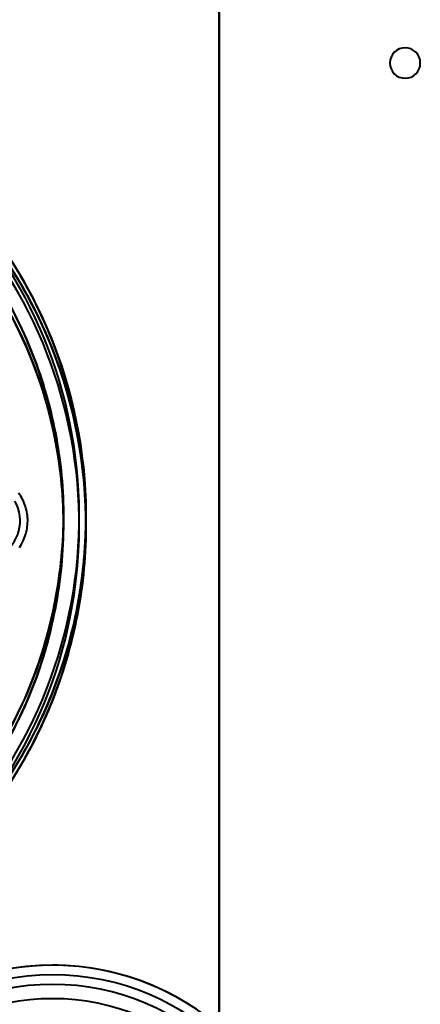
# Model space of a CAD drawing. Header units: millimetres. Extents: x -1110 to 1388, y -120 to 1267.
# Tile 79 of 88: x -286 to -244, y 793 to 896. Entities that reach past the tile are written whole.
import ezdxf

# ---------------------------------------------------------------- set-up
doc = ezdxf.new("R2010")
doc.units = ezdxf.units.MM
doc.layers.add('G-IMPT', color=8, linetype='Continuous', lineweight=40)

# ---------------------------------------------------------------- blocks, each defined once
blk = doc.blocks.new('NEXA 1000 CALQUES_dwg-755156-Droite')
at = {"layer": 'G-IMPT', "flags": 128}
for points in [[(-265.5, 903.37), (-265.5, 873.37), (-265.5, 843.37), (-265.5, 813.37), (-265.5, 783.37)], [(-265.5, 783.37), (-265.5, 813.37), (-265.5, 843.37), (-265.5, 873.37), (-265.5, 903.37)], [(-265.5, 903.37), (-265.5, 873.37), (-265.5, 843.37), (-265.5, 813.37), (-265.5, 783.37)], [(-265.5, 783.37), (-265.5, 813.37), (-265.5, 843.37), (-265.5, 873.37), (-265.5, 903.37)], [(-265.5, 903.37), (-265.5, 873.37), (-265.5, 843.37), (-265.5, 813.37), (-265.5, 783.37)], [(-265.5, 783.37), (-265.5, 813.37), (-265.5, 843.37), (-265.5, 873.37), (-265.5, 903.37)], [(-265.5, 903.37), (-265.5, 873.37), (-265.5, 843.37), (-265.5, 813.37), (-265.5, 783.37)], [(-265.5, 783.37), (-265.5, 813.37), (-265.5, 843.37), (-265.5, 873.37), (-265.5, 903.37)], [(-286.48, 840.58), (-286.38, 840.74), (-286.27, 840.91), (-286.18, 841.08), (-286.09, 841.26), (-286.01, 841.44), (-285.94, 841.62), (-285.87, 841.8), (-285.81, 841.99), (-285.76, 842.18), (-285.71, 842.37), (-285.68, 842.56), (-285.65, 842.75), (-285.63, 842.95), (-285.62, 843.14), (-285.61, 843.34), (-285.61, 843.53), (-285.62, 843.73), (-285.64, 843.92), (-285.67, 844.12), (-285.7, 844.31), (-285.74, 844.5), (-285.79, 844.69), (-285.85, 844.88), (-285.91, 845.06), (-285.98, 845.24), (-286.06, 845.42), (-286.15, 845.6), (-286.24, 845.77), (-286.34, 845.94), (-286.44, 846.1), (-286.56, 846.26)], [(-286.48, 840.58), (-286.38, 840.74), (-286.27, 840.91), (-286.18, 841.08), (-286.09, 841.26), (-286.01, 841.44), (-285.94, 841.62), (-285.87, 841.8), (-285.81, 841.99), (-285.76, 842.18), (-285.71, 842.37), (-285.68, 842.56), (-285.65, 842.75), (-285.63, 842.95), (-285.62, 843.14), (-285.61, 843.34), (-285.61, 843.53), (-285.62, 843.73), (-285.64, 843.92), (-285.67, 844.12), (-285.7, 844.31), (-285.74, 844.5), (-285.79, 844.69), (-285.85, 844.88), (-285.91, 845.06), (-285.98, 845.24), (-286.06, 845.42), (-286.15, 845.6), (-286.24, 845.77), (-286.34, 845.94), (-286.44, 846.1), (-286.56, 846.26)], [(-283, 796.77), (-284.08, 796.75), (-285.16, 796.69), (-286.23, 796.58), (-287.3, 796.43), (-288.36, 796.23), (-289.42, 796), (-290.46, 795.72), (-291.49, 795.4), (-292.51, 795.04), (-293.51, 794.64), (-294.5, 794.2), (-295.47, 793.72), (-296.42, 793.2), (-297.34, 792.65)], [(-268.17, 792.33), (-269.08, 792.91), (-270.02, 793.45), (-270.97, 793.95), (-271.95, 794.41), (-272.95, 794.83), (-273.96, 795.21), (-274.98, 795.55), (-276.02, 795.85), (-277.07, 796.11), (-278.12, 796.33), (-279.19, 796.5), (-280.26, 796.63), (-281.34, 796.72), (-282.42, 796.77), (-283, 796.77)]]:
    blk.add_lwpolyline(points, dxfattribs=at)
at = {"layer": 'G-IMPT'}
for centre, radius, start, end in [((-246, 891.37), 1.6, 0, 180), ((-246, 891.37), 1.6, 90, 180), ((-246, 891.37), 1.6, 0, 180), ((-246, 891.37), 1.6, 90, 270), ((-246, 891.37), 1.6, 0, 90), ((-246, 891.37), 1.6, 270, 90), ((-246, 891.37), 1.6, 180, 0), ((-246, 891.37), 1.6, 180, 360), ((-246, 891.37), 1.6, 180, 0), ((-329.5, 842.96), 50, 316.5168, 45.3864), ((-329.5, 842.96), 50, 316.5168, 45.3864), ((-329.5, 842.96), 50, 316.5168, 45.3864), ((-329.5, 842.96), 50, 316.5168, 45.3864), ((-329.5, 842.96), 50, 316.5168, 45.3864), ((-329.5, 842.96), 50, 316.5168, 45.3864), ((-329.5, 842.96), 49.3, 316.5168, 45.3864), ((-329.5, 842.96), 49.3, 316.5168, 45.3864), ((-329.5, 842.96), 49.3, 316.5168, 45.3864), ((-329.5, 842.96), 49.3, 316.5168, 45.3864), ((-329.5, 843.79), 49.3, 314.6136, 43.4832), ((-329.5, 843.79), 49.3, 314.6136, 43.4832), ((-329.5, 843.79), 49.3, 314.6136, 43.4832), ((-329.5, 843.79), 49.3, 314.6136, 43.4832), ((-329.5, 843.79), 50, 314.6136, 43.4832), ((-329.5, 843.79), 50, 314.6136, 43.4832), ((-329.5, 843.79), 50, 314.6136, 43.4832), ((-329.5, 843.79), 50, 314.6136, 43.4832), ((-329.5, 843.79), 50, 314.6136, 43.4832), ((-329.5, 843.79), 50, 314.6136, 43.4832), ((-290.5, 843.37), 4.1, 300, 30), ((-290.5, 843.37), 4.1, 300, 30), ((-290.5, 843.37), 4.1, 300, 30), ((-290.5, 843.37), 4.1, 300, 30), ((-283, 769.77), 27, 90, 180), ((-283, 769.77), 27, 0, 180), ((-283, 769.77), 27, 90, 270), ((-283, 769.77), 27, 0, 180), ((-283, 769.77), 27, 360, 180), ((-283, 769.77), 27, 0, 180), ((-283, 769.77), 27, 90, 180), ((-283, 769.77), 27, 90, 270), ((-283, 769.77), 27, 360, 90), ((-283, 769.77), 27, 270, 90), ((-283, 769.77), 27, 270, 90), ((-283, 769.77), 27, 270, 90), ((-283, 769.77), 26, 90, 180), ((-283, 769.77), 26, 0, 180), ((-283, 769.77), 26, 90, 180), ((-283, 769.77), 26, 360, 180), ((-283, 769.77), 26, 270, 90), ((-283, 769.77), 26, 270, 90), ((-283, 769.77), 25, 0, 180), ((-283, 769.77), 25, 0, 180), ((-283, 769.77), 25, 360, 180), ((-283, 769.77), 25, 360, 180), ((-283, 769.77), 23.5, 0, 180), ((-283, 769.77), 23.5, 360, 180), ((-283, 769.77), 23.5, 0, 180), ((-283, 769.77), 23.5, 360, 180)]:
    blk.add_arc(centre, radius, start, end, dxfattribs=at)
for points in [[(-293.22, 808.55), (-288.78, 813.24), (-281.72, 824.35), (-278.23, 843.82), (-282.39, 863.18), (-289.8, 874.03), (-294.38, 878.55)], [(-293.22, 878.19), (-288.78, 873.51), (-281.72, 862.39), (-278.23, 842.92), (-282.39, 823.57), (-289.8, 812.72), (-294.38, 808.19)]]:
    blk.add_open_spline(points, degree=3, dxfattribs=at)
for points, knots in [([(-294.38, 878.55), (-292.08, 876.28), (-288.97, 872.55), (-285.62, 867.09), (-282.76, 861.22), (-280.32, 853.56), (-279.19, 843.78), (-279.97, 834.13), (-282.18, 826.25), (-284.8, 820.39), (-288.02, 814.71), (-291.01, 810.89), (-293.22, 808.55)], [0, 0, 0, 0, 0.125, 0.1875, 0.25, 0.375, 0.5, 0.625, 0.75, 0.8125, 0.875, 1, 1, 1, 1]), ([(-294.38, 808.19), (-292.08, 810.46), (-288.97, 814.2), (-285.62, 819.66), (-282.76, 825.53), (-280.32, 833.19), (-279.19, 842.96), (-279.97, 852.62), (-282.18, 860.5), (-284.8, 866.36), (-288.02, 872.03), (-291.01, 875.86), (-293.22, 878.19)], [0, 0, 0, 0, 0.125, 0.1875, 0.25, 0.375, 0.5, 0.625, 0.75, 0.8125, 0.875, 1, 1, 1, 1]), ([(-294.86, 810.61), (-292.77, 812.8), (-289.94, 816.4), (-286.89, 821.72), (-284.41, 827.23), (-282.3, 834.64), (-281.57, 843.74), (-282.64, 852.94), (-284.96, 860.15), (-287.67, 865.66), (-290.85, 870.78), (-293.79, 874.29), (-295.97, 876.41)], [0, 0, 0, 0, 0.125, 0.1875, 0.25, 0.375, 0.5, 0.625, 0.75, 0.8125, 0.875, 1, 1, 1, 1]), ([(-295.97, 876.41), (-293.72, 874.17), (-290.75, 870.62), (-287.6, 865.53), (-285.64, 861.55), (-284.07, 857.31), (-282.88, 852.83), (-282.11, 848.26), (-281.79, 843.76), (-281.95, 839.25), (-282.56, 834.65), (-283.6, 830.14), (-285.03, 825.85), (-286.85, 821.8), (-289.84, 816.6), (-292.69, 812.94), (-294.86, 810.61)], [0, 0, 0, 0, 0.125, 0.1875, 0.25, 0.3125, 0.375, 0.4375, 0.5, 0.5625, 0.625, 0.6875, 0.75, 0.8125, 0.875, 1, 1, 1, 1]), ([(-295.97, 810.33), (-293.72, 812.58), (-290.75, 816.12), (-287.6, 821.22), (-285.64, 825.19), (-284.07, 829.43), (-282.88, 833.91), (-282.11, 838.49), (-281.79, 842.99), (-281.95, 847.49), (-282.56, 852.09), (-283.6, 856.61), (-285.03, 860.9), (-286.85, 864.94), (-289.84, 870.15), (-292.69, 873.8), (-294.86, 876.13)], [0, 0, 0, 0, 0.125, 0.1875, 0.25, 0.3125, 0.375, 0.4375, 0.5, 0.5625, 0.625, 0.6875, 0.75, 0.8125, 0.875, 1, 1, 1, 1]), ([(-294.86, 876.13), (-292.77, 873.94), (-289.94, 870.35), (-286.89, 865.02), (-284.41, 859.51), (-282.3, 852.1), (-281.57, 843.01), (-282.64, 833.8), (-284.96, 826.59), (-287.67, 821.08), (-290.85, 815.96), (-293.79, 812.46), (-295.97, 810.33)], [0, 0, 0, 0, 0.125, 0.1875, 0.25, 0.375, 0.5, 0.625, 0.75, 0.8125, 0.875, 1, 1, 1, 1])]:
    blk.add_open_spline(points, degree=3, knots=knots, dxfattribs=at)

msp = doc.modelspace()

# ---------------------------------------------------------------- block references
at = {"layer": 'G-IMPT'}
msp.add_blockref('NEXA 1000 CALQUES_dwg-755156-Droite', (0, 0), dxfattribs=at)

doc.saveas('drawing.dxf')
